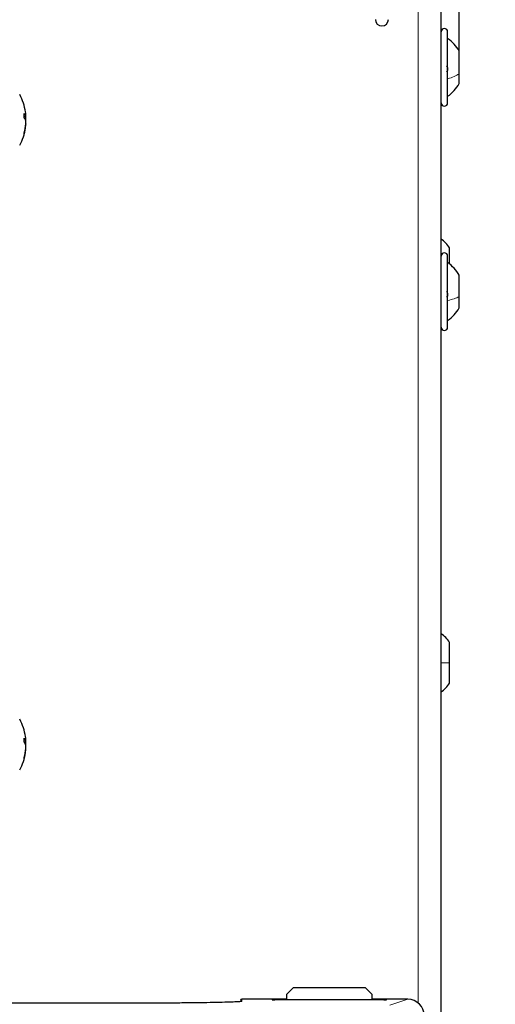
# Model space of a CAD drawing. Header units: millimetres. Extents: x 5 to 418, y 2 to 292.
# Tile 51 of 82: x 108 to 120, y 213 to 238. Entities that reach past the tile are written whole.
import ezdxf

# ---------------------------------------------------------------- set-up
doc = ezdxf.new("R2010")
doc.units = ezdxf.units.MM
doc.layers.add('SLD-0', color=7, linetype='Continuous')
doc.styles.add('SLDTEXTSTYLE1', font='TXT', dxfattribs={"width": 0.605})
doc.dimstyles.new('SLDDIMSTYLE0', dxfattribs={"dimtxt": 3.5, "dimasz": 3.302, "dimexe": 0, "dimexo": 0.0625, "dimgap": 0.875, "dimtad": 1, "dimdec": 1, "dimlfac": 6, "dimrnd": 1e-09, "dimzin": 12, "dimdsep": 46, "dimtxsty": 'SLDTEXTSTYLE1', "dimsah": 1, "dimcen": 0.09, "dimadec": 0, "dimazin": 3, "dimtfac": 1, "dimtofl": 0, "dimtmove": 0, "dimatfit": 3, "dimfxl": 1, "dimfrac": 2, "dimtolj": 1, "dimtzin": 12, "dimarcsym": 0})
doc.dimstyles.new('SLDDIMSTYLE1', dxfattribs={"dimtxt": 3.5, "dimasz": 3.302, "dimexe": 0, "dimexo": 0.0625, "dimgap": 0.875, "dimtad": 1, "dimlfac": 6, "dimrnd": 1e-09, "dimzin": 12, "dimdsep": 46, "dimtxsty": 'SLDTEXTSTYLE1', "dimsah": 1, "dimcen": 0.09, "dimadec": 0, "dimazin": 3, "dimtfac": 1, "dimtofl": 0, "dimtmove": 0, "dimatfit": 3, "dimfxl": 1, "dimfrac": 2, "dimtolj": 1, "dimtzin": 12, "dimarcsym": 0})

# ---------------------------------------------------------------- blocks, each defined once
blk = doc.blocks.new('_D')
at = {"layer": 'SLD-0', "color": 7}
for p, q in [((120.994, 246.535), (136.043, 246.535)), ((135.043, 246.535), (135.043, 92.139)), ((110.009, 92.139), (136.043, 92.139))]:
    blk.add_line(p, q, dxfattribs=at)
for centre, start, end in [((132.358, 169.981), 63.4349, 116.5651), ((132.358, 168.693), 243.4349, 296.5651)]:
    blk.add_arc(centre, 6.006, start, end, dxfattribs=at)
for points in [[(135.043, 246.535), (134.535, 243.233), (135.551, 243.233)], [(135.043, 92.139), (135.551, 95.441), (134.535, 95.441)]]:
    blk.add_solid(points, dxfattribs=at)
at = {"layer": 'SLD-0', "color": 7, "insert": (130.532, 163.322), "char_height": 3.5, "attachment_point": 1, "rotation": 90, "style": 'SLDTEXTSTYLE1'}
blk.add_mtext('926,4', dxfattribs=at)
blk = doc.blocks.new('_D_1')
at = {"layer": 'SLD-0', "color": 7}
for p, q in [((63.578, 237.639), (63.578, 261.097)), ((119.494, 237.639), (119.494, 261.097)), ((119.494, 260.097), (63.578, 260.097))]:
    blk.add_line(p, q, dxfattribs=at)
for points in [[(63.578, 260.097), (66.88, 259.589), (66.88, 260.605)], [(119.494, 260.097), (116.192, 260.605), (116.192, 259.589)]]:
    blk.add_solid(points, dxfattribs=at)
at = {"layer": 'SLD-0', "color": 7, "insert": (85.52, 264.609), "char_height": 3.5, "attachment_point": 1, "style": 'SLDTEXTSTYLE1'}
blk.add_mtext('335,5', dxfattribs=at)

msp = doc.modelspace()

# ---------------------------------------------------------------- linework, layer by layer
at = {"color": 7, "linetype": 'Continuous', "lineweight": 18}
for p, q in [((118.4527, 213.515), (118.4527, 239.1933)), ((113.9844, 213.6064), (113.9844, 213.5547)), ((114.7527, 213.5878), (114.7527, 213.5954)), ((114.7583, 213.5874), (114.7527, 213.5878)), ((114.8194, 213.5966), (115.1194, 213.5966)), ((114.8194, 213.5867), (114.8194, 213.5966)), ((117.2861, 213.5966), (117.5861, 213.5966)), ((117.5861, 213.5966), (117.5861, 213.5867)), ((117.6527, 213.5878), (117.6472, 213.5874)), ((117.6527, 213.5954), (117.6527, 213.5878)), ((117.7331, 213.4536), (118.192, 213.6064))]:
    msp.add_line(p, q, dxfattribs=at)
at = {"color": 7, "linetype": 'Continuous', "lineweight": 25}
for p, q in [((119.0361, 190.8599), (119.0361, 239.1933)), ((119.2027, 236.8705), (119.2027, 238.1266)), ((119.4944, 237.0634), (119.4944, 237.6391)), ((119.2027, 236.3266), (119.2027, 236.8705)), ((119.4944, 236.8141), (119.4944, 237.0634)), ((108.4639, 235.9809), (108.5066, 235.9924)), ((108.4722, 235.9409), (108.509, 235.9458)), ((108.4895, 235.9121), (108.5066, 235.9162)), ((108.5059, 235.9922), (108.5066, 235.9922)), ((108.5022, 235.7557), (108.5066, 235.7551)), ((108.5063, 235.7916), (108.509, 235.7909)), ((108.5065, 235.7941), (108.5066, 235.7941)), ((119.2527, 232.2396), (119.2527, 232.6483)), ((119.2027, 231.2658), (119.2027, 232.4433)), ((119.4944, 231.4161), (119.4944, 231.9558)), ((119.4944, 231.1308), (119.4944, 231.4161)), ((119.2027, 230.6433), (119.2027, 231.2658)), ((119.2527, 222.1335), (119.2527, 222.6483)), ((119.2527, 221.6216), (119.2527, 222.1335)), ((108.4639, 220.1476), (108.5066, 220.1591)), ((108.5059, 220.1589), (108.5066, 220.1589)), ((108.4722, 220.1076), (108.509, 220.1125)), ((108.4895, 220.0788), (108.5066, 220.0829)), ((108.5022, 219.9223), (108.5066, 219.9218)), ((108.5063, 219.9583), (108.509, 219.9576)), ((108.5065, 219.9608), (108.5066, 219.9608)), ((115.2861, 213.8933), (115.1194, 213.7266)), ((117.1194, 213.8933), (115.2861, 213.8933)), ((117.2861, 213.7266), (117.1194, 213.8933)), ((115.1194, 213.7266), (115.1194, 213.5867)), ((117.2861, 213.5867), (117.2861, 213.7266)), ((111.1194, 213.5047), (105.9527, 213.5047)), ((115.1194, 213.6064), (113.9844, 213.6064)), ((114.7575, 213.5874), (114.7571, 213.5875)), ((117.5861, 213.5867), (114.8194, 213.5867)), ((118.192, 213.6064), (117.2861, 213.6064)), ((117.6485, 213.5875), (117.6481, 213.5874))]:
    msp.add_line(p, q, dxfattribs=at)
for centre, radius, start, end in [((117.5361, 238.4433), 0.1667, 180, 0), ((119.1194, 238.1266), 0.0833, 0, 180), ((118.6578, 237.1716), 0.9583, 29.1989, 55.34848), ((118.6578, 237.2816), 0.9583, 304.65152, 330.8011), ((107.1806, 235.8933), 1.3333, 8.73727, 28.76707), ((119.1194, 236.3266), 0.0833, 180, 0), ((108.3778, 235.947), 0.1365, 19.41494, 51.3292), ((107.213, 236.0036), 1.2511, 357.71111, 2.28889), ((108.2545, 235.7919), 0.264, 17.2715, 37.78184), ((107.3256, 235.9156), 1.1866, 5.60237, 8.73507), ((108.3164, 235.9704), 0.1978, 337.04821, 344.10499), ((107.7099, 235.96), 0.7999, 2.55242, 5.12554), ((108.4954, 236.0034), 0.0157, 315.6924, 330.35912), ((107.1599, 235.8991), 1.3498, 1.98267, 3.95399), ((107.9463, 235.9766), 0.5635, 353.84618, 356.86728), ((107.9463, 235.8099), 0.5635, 3.13272, 6.15382), ((107.1806, 235.8933), 1.3333, 331.23293, 351.26273), ((107.2308, 235.9185), 1.2818, 344.02973, 354.44204), ((107.3421, 235.8686), 1.17, 343.36501, 354.43121), ((107.1599, 235.8874), 1.3498, 356.04601, 358.01733), ((108.4954, 235.7832), 0.0157, 29.64088, 44.3076), ((107.7099, 235.8266), 0.7999, 354.87446, 357.44758), ((108.3345, 235.5498), 0.1296, 352.88684, 7.11316), ((118.4048, 232.0723), 1.025, 34.1881, 51.98883), ((119.1194, 232.4433), 0.0833, 0, 180), ((118.6578, 231.4883), 0.9583, 29.1989, 55.34848), ((118.6578, 231.5983), 0.9583, 304.65152, 330.8011), ((119.1194, 230.6433), 0.0833, 180, 0), ((118.4048, 222.0723), 1.025, 34.1881, 51.98883), ((118.4048, 222.1976), 1.025, 308.01117, 325.8119), ((107.1806, 220.0599), 1.3333, 8.73727, 28.76707), ((108.3778, 220.1137), 0.1365, 19.41494, 51.3292), ((107.213, 220.1703), 1.2511, 357.71111, 2.28889), ((107.3256, 220.0823), 1.1866, 5.60237, 8.73507), ((107.7099, 220.1267), 0.7999, 2.55242, 5.12554), ((108.4954, 220.17), 0.0157, 315.6924, 330.35912), ((107.1599, 220.0658), 1.3498, 1.98267, 3.95399), ((108.2545, 219.9586), 0.264, 17.2715, 37.78184), ((107.2308, 220.0851), 1.2818, 344.02973, 354.44204), ((107.3421, 220.0353), 1.17, 343.36501, 354.43121), ((108.3164, 220.1371), 0.1978, 337.04821, 344.10499), ((107.9463, 220.1433), 0.5635, 353.84618, 356.86728), ((107.9463, 219.9766), 0.5635, 3.13272, 6.15382), ((107.1599, 220.0541), 1.3498, 356.04601, 358.01733), ((108.4954, 219.9499), 0.0157, 29.64088, 44.3076), ((107.7099, 219.9932), 0.7999, 354.87446, 357.44758), ((107.1806, 220.0599), 1.3333, 331.23293, 351.26273), ((108.3345, 219.7164), 0.1296, 352.88684, 7.11316)]:
    msp.add_arc(centre, radius, start, end, dxfattribs=at)
at = {"color": 7, "linetype": 'Continuous', "lineweight": 18}
for centre, start, end in [((114.7527, 213.5621), 48.34103, 90.00067), ((117.6527, 213.5621), 89.99933, 131.65897)]:
    msp.add_arc(centre, 0.0333, start, end, dxfattribs=at)
at = {"color": 7, "linetype": 'Continuous', "lineweight": 25}
for centre, major_axis, ratio, start_param, end_param in [((113.951, 213.5731), (0.0017, 0.0333), 0.0009121, 1.501031, 1.5708441), ((113.9844, 213.5731), (0.0238, -0.0238), 0.9826973, 2.3474678, 3.8659043), ((114.8194, 213.5954), (0.0667, 0), 0.0174551, 1.5707963, 3.1415927), ((114.8194, 213.5878), (0.0667, 0), 0.0174551, 3.4211051, 4.712389), ((117.5861, 213.5954), (0.0667, 0), 0.0174551, 0, 1.5707963), ((117.5861, 213.5878), (0.0667, 0), 0.0174551, 4.712389, 6.009993), ((118.1917, 213.1897), (0.3958, 0.1318), 0.9987209, 5.962135, 7.5320179)]:
    msp.add_ellipse(centre, major_axis=major_axis, ratio=ratio, start_param=start_param, end_param=end_param, dxfattribs=at)
at = {"color": 7, "linetype": 'Continuous', "lineweight": 18}
for centre, start_param, end_param in [((114.8194, 213.5878), 3.1415927, 3.4211051), ((117.5861, 213.5878), 6.009993, 6.2831853)]:
    msp.add_ellipse(centre, major_axis=(0.0667, 0), ratio=0.0174551, start_param=start_param, end_param=end_param, dxfattribs=at)
at = {"color": 7, "linetype": 'Continuous', "lineweight": 25}
for points, knots in [([(119.1742, 237.2621), (119.1781, 237.2588), (119.1859, 237.2521), (119.1951, 237.2334), (119.2012, 237.2096), (119.2035, 237.1829), (119.2013, 237.1573), (119.1952, 237.1364), (119.1859, 237.122), (119.1781, 237.1188), (119.1742, 237.1172)], [0, 0, 0, 0, 0.1251933, 0.2494385, 0.3742794, 0.4990244, 0.6238686, 0.7493688, 0.8744304, 1, 1, 1, 1]), ([(119.1742, 231.5485), (119.1781, 231.5445), (119.1859, 231.5365), (119.1951, 231.5163), (119.2012, 231.4917), (119.2035, 231.4649), (119.2013, 231.4401), (119.1952, 231.4208), (119.1859, 231.4084), (119.1781, 231.4066), (119.1742, 231.4057)], [0, 0, 0, 0, 0.1251933, 0.2494385, 0.3742794, 0.4990244, 0.6238686, 0.7493688, 0.8744304, 1, 1, 1, 1]), ([(113.9844, 213.5547), (113.9788, 213.5523), (113.9677, 213.5475), (113.877, 213.5405), (113.7261, 213.5334), (113.499, 213.5264), (113.1942, 213.5198), (112.8291, 213.5143), (112.4164, 213.5098), (111.9662, 213.5067), (111.5286, 213.5049), (111.2435, 213.5047), (111.1194, 213.5047)], [0, 0, 0, 0, 0.09036437, 0.18166862, 0.27297277, 0.3803204, 0.48766778, 0.5950843, 0.70250162, 0.80986444, 0.91722712, 1, 1, 1, 1])]:
    msp.add_open_spline(points, degree=3, knots=knots, dxfattribs=at)
at = {"color": 7, "linetype": 'Continuous', "lineweight": 18}
for points in [[(119.2027, 236.9364), (119.2605, 236.9543), (119.3761, 236.99), (119.455, 237.0389), (119.4944, 237.0634)], [(119.2027, 231.3171), (119.2605, 231.3311), (119.3761, 231.3589), (119.455, 231.397), (119.4944, 231.4161)]]:
    msp.add_open_spline(points, degree=3, dxfattribs=at)
msp.add_open_spline([(119.0361, 222.1328), (119.0567, 222.1328), (119.1433, 222.133), (119.2054, 222.1333), (119.2527, 222.1335)], degree=3, knots=[0, 0, 0, 0, 0.23772811, 1, 1, 1, 1], dxfattribs=at)

# ---------------------------------------------------------------- dimensions: what is measured, and where the dimension line sits
at = {"layer": 'SLD-0', "color": 7}
dim = msp.add_linear_dim(base=(63.5777, 260.0975), p1=(119.4944, 237.6391), p2=(63.5777, 237.6391), dimstyle='SLDDIMSTYLE1', dxfattribs=at)
dim.commit()
dim.dimension.update_dxf_attribs({"geometry": '_D_1', "text_midpoint": (91.5361, 260.0975), "dimtype": 160})
dim = msp.add_linear_dim(base=(135.0434, 92.1394), p1=(118.0361, 246.5349), p2=(110.0092, 92.1394), angle=90, text='(<>)', dimstyle='SLDDIMSTYLE0', dxfattribs=at)
dim.commit()
dim.dimension.update_dxf_attribs({"geometry": '_D', "text_midpoint": (135.0434, 169.3372), "dimtype": 160})

doc.saveas('drawing.dxf')
